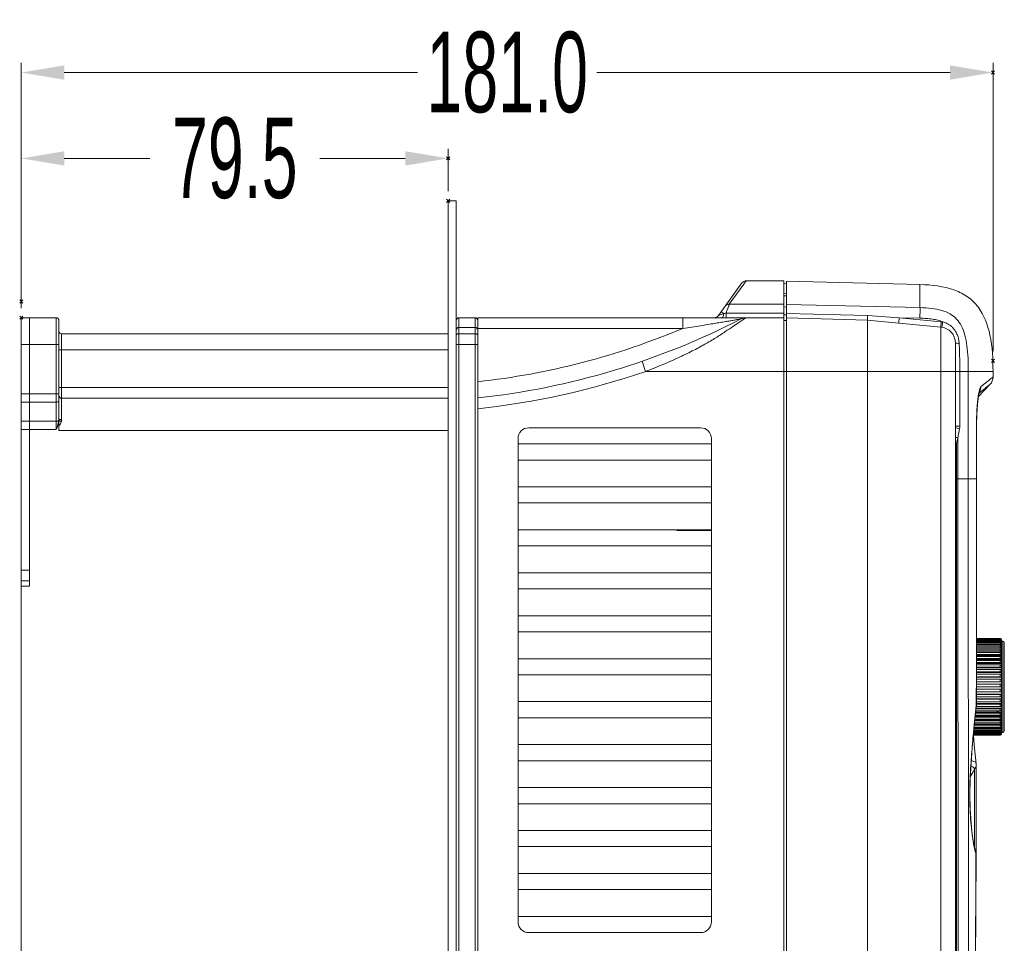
# Model space of a CAD drawing. Header units: millimetres. Extents: x -473 to 23648, y -382 to 1866.
# Tile 95 of 256: x 3897 to 4080, y 110 to 282. Entities that reach past the tile are written whole.
import ezdxf

# ---------------------------------------------------------------- set-up
doc = ezdxf.new("R2010")
doc.units = ezdxf.units.MM
doc.header["$LTSCALE"] = 80
doc.header["$PDMODE"] = 3
doc.header["$PDSIZE"] = 0.3
doc.layers.get('0').update_dxf_attribs({"linetype": 'CONTINUOUS'})
doc.styles.get("Standard").update_dxf_attribs({"font": 'technic_.ttf', "width": 0.7})
doc.dimstyles.get("Standard").update_dxf_attribs({"dimtxt": 3, "dimasz": 3, "dimexe": 0.18, "dimexo": 0.0625, "dimgap": 0.09, "dimtad": 1, "dimdsep": 46, "dimtxsty": 'Standard', "dimcen": 0.09, "dimadec": 0, "dimazin": 0, "dimtol": 1, "dimtp": 0.01, "dimtm": 0.01, "dimtfac": 1, "dimtofl": 0, "dimtmove": 0, "dimatfit": 3, "dimfxl": 1, "dimtolj": 1, "dimarcsym": 0})

# ---------------------------------------------------------------- blocks, each defined once
blk = doc.blocks.new('*D28')
at = {"color": 0, "lineweight": 0, "transparency": 16777216}
for p, q in [((3896.97, 230.85), (3896.97, 273.5)), ((4077.92, 219.81), (4077.92, 273.5)), ((3904.97, 271.7), (3970.73, 271.7)), ((4069.92, 271.7), (4004.16, 271.7))]:
    blk.add_line(p, q, dxfattribs=at)
for p in [(4077.92, 271.7), (3896.97, 229.05), (4077.92, 218.01)]:
    blk.add_point(p, dxfattribs=at)
for points in [[(3904.97, 273.03), (3904.97, 270.37), (3896.97, 271.7)], [(4069.92, 270.37), (4069.92, 273.03), (4077.92, 271.7)]]:
    blk.add_solid(points, dxfattribs=at)
at = {"color": 0, "lineweight": 0, "transparency": 16777216, "insert": (3987.45, 271.7), "char_height": 15, "attachment_point": 5}
blk.add_mtext('\\A1;181.0', dxfattribs=at)
blk = doc.blocks.new('*D29')
at = {"color": 0, "lineweight": 0, "transparency": 16777216}
for p, q in [((3896.97, 227.85), (3896.97, 257.52)), ((3976.47, 249.62), (3976.47, 257.52)), ((3904.97, 255.72), (3920.88, 255.72)), ((3968.47, 255.72), (3952.56, 255.72))]:
    blk.add_line(p, q, dxfattribs=at)
for p in [(3976.47, 255.72), (3976.47, 247.82), (3896.97, 226.05)]:
    blk.add_point(p, dxfattribs=at)
for points in [[(3904.97, 257.05), (3904.97, 254.38), (3896.97, 255.72)], [(3968.47, 254.38), (3968.47, 257.05), (3976.47, 255.72)]]:
    blk.add_solid(points, dxfattribs=at)
at = {"color": 0, "lineweight": 0, "transparency": 16777216, "insert": (3936.72, 255.72), "char_height": 15, "attachment_point": 5}
blk.add_mtext('\\A1;79.5', dxfattribs=at)

msp = doc.modelspace()

# ---------------------------------------------------------------- linework, layer by layer
at = {"lineweight": 0}
for p, q in [((3976.472, -44.18), (3976.472, 247.82)), ((3976.472, 247.82), (3977.972, 247.82)), ((3977.972, 247.82), (3977.972, -44.18))]:
    msp.add_line(p, q, dxfattribs=at)
at = {"color": 0, "linetype": 'Continuous', "lineweight": 0}
for p, q in [((4031.981, 232.926), (4031.507, 232.272)), ((4038.972, 232.926), (4031.981, 232.926)), ((4038.972, -29.95), (4038.972, 232.926)), ((4039.472, -29.897), (4039.472, 232.874)), ((4064.322, 232.223), (4039.472, 232.874)), ((4031.173, 232.514), (4026.772, 226.462)), ((4031.507, 232.272), (4028.813, 228.556)), ((4039.472, 232.382), (4038.972, 232.426)), ((4064.322, 227.93), (4064.322, 232.223)), ((4038.972, 230.55), (4039.472, 230.507)), ((4038.972, 230.152), (4039.472, 230.108)), ((4028.694, 228.229), (4028.412, 227.452)), ((4038.972, 228.556), (4028.813, 228.556)), ((4039.472, 228.019), (4038.972, 228.063)), ((4039.472, 228.51), (4064.322, 227.93)), ((3896.972, -29.95), (3896.972, 226.05)), ((3896.972, 226.05), (3903.472, 226.05)), ((3898.472, 179.05), (3898.472, 226.05)), ((3903.472, 205.219), (3903.472, 226.05)), ((3903.972, 207.229), (3903.972, 225.55)), ((3977.972, 223.749), (3977.972, 225.55)), ((3978.472, -29.95), (3978.472, 226.05)), ((3978.472, 226.05), (3981.472, 226.05)), ((3981.472, 226.05), (3981.472, -29.95)), ((3981.972, 226.05), (3981.972, -27.648)), ((3981.972, 226.05), (4038.972, 226.05)), ((4020.159, 226.05), (4020.159, 224.05)), ((4027.774, 226.816), (4026.772, 226.462)), ((4027.774, 226.816), (4027.287, 227.171)), ((4038.972, 226.894), (4028.209, 226.894)), ((4028.209, 226.894), (4028.209, 226.05)), ((4031.921, 226.05), (4031.787, 226.05)), ((4039.472, 226.582), (4038.972, 226.582)), ((4039.472, 225.507), (4038.972, 225.55)), ((4039.472, 226.844), (4054.576, 226.463)), ((4054.536, 225.603), (4039.472, 225.998)), ((4054.536, 225.603), (4068.205, 224.308)), ((4054.576, 226.463), (4060.449, 226.046)), ((4060.449, 226.046), (4068.282, 225.303)), ((4060.449, 226.046), (4064.305, 225.956)), ((3977.972, 224.05), (3978.09, 224.05)), ((3977.972, -29.45), (3977.972, 223.749)), ((3981.472, 224.249), (3978.472, 224.249)), ((3981.854, 224.05), (4020.159, 224.05)), ((4068.205, 224.308), (4068.205, 221.633)), ((3904.472, 223.05), (3976.472, 223.05)), ((3904.472, 207.061), (3904.472, 223.05)), ((3981.472, 223.049), (3978.472, 223.049)), ((3896.972, 221.05), (3903.972, 221.05)), ((3903.972, 220.05), (3976.472, 220.05)), ((3977.972, 221.05), (3981.972, 221.05)), ((4068.205, 221.633), (4068.205, 216.051)), ((4070.922, 221.321), (4070.922, 84.55)), ((4013.235, 216.05), (4012.583, 217.941)), ((4013.238, 216.051), (4038.972, 216.05)), ((4054.536, 216.05), (4038.972, 216.05)), ((4054.536, 216.05), (4068.205, 216.051)), ((4054.536, 216.05), (4054.536, 84.55)), ((4068.205, 216.051), (4068.205, 84.55)), ((4077.922, 216.05), (4068.205, 216.05)), ((4071.732, 216.05), (4071.732, 205.881)), ((4073.321, 216.05), (4073.321, 196.05)), ((4077.922, 215.012), (4077.922, 216.05)), ((3976.472, 213.05), (3903.972, 213.05)), ((4075.178, 211.294), (4077.381, 213.644)), ((3896.972, 211.881), (3903.972, 211.881)), ((3976.472, 211.05), (3904.472, 211.05)), ((4075.315, 211.999), (4075.374, 212.046)), ((3896.972, 210.338), (3903.472, 210.338)), ((3896.972, 206.763), (3903.472, 206.763)), ((3903.564, 205.445), (3903.692, 205.875)), ((3903.972, 206.707), (3903.972, 205.21)), ((3991.472, 205.55), (4023.472, 205.55)), ((4070.922, 205.881), (4071.732, 205.881)), ((4071.686, 205.366), (4071.385, 203.671)), ((4074.848, 206.322), (4074.868, 206.322)), ((4074.848, 196.05), (4074.848, 206.322)), ((4074.868, 206.322), (4074.871, 206.869)), ((4074.868, 196.05), (4074.868, 206.322)), ((3896.972, 205.219), (3903.472, 205.219)), ((3903.972, 205.05), (3903.972, 205.219)), ((3976.472, 205.05), (3903.972, 205.05)), ((3989.472, 113.55), (3989.472, 203.55)), ((4025.472, 203.55), (4025.472, 113.55)), ((4071.385, 203.671), (4071.105, 202.619)), ((4071.385, 203.671), (4071.385, 196.05)), ((3989.472, 202.55), (4025.472, 202.55)), ((4070.922, 202.619), (4071.105, 202.619)), ((4071.105, 202.619), (4071.105, 84.55)), ((4025.472, 199.55), (3989.472, 199.55)), ((4074.848, 196.31), (4074.868, 196.31)), ((3989.472, 194.55), (4025.472, 194.55)), ((4070.922, 196.05), (4074.848, 196.05)), ((4071.385, 196.05), (4071.405, 84.55)), ((4074.848, 196.05), (4074.868, 196.05)), ((4025.472, 191.55), (3989.472, 191.55)), ((3989.472, 186.55), (4025.472, 186.55)), ((4019.072, 186.45), (4025.472, 186.45)), ((4025.472, 183.55), (3989.472, 183.55)), ((3898.472, 179.05), (3896.972, 179.05)), ((3898.472, 176.05), (3898.472, 179.05)), ((3989.472, 178.55), (4025.472, 178.55)), ((3898.472, 177.05), (3896.972, 177.05)), ((3896.972, 176.05), (3898.472, 176.05)), ((4025.472, 175.55), (3989.472, 175.55)), ((3989.472, 170.55), (4025.472, 170.55)), ((4025.472, 167.55), (3989.472, 167.55)), ((4079.222, 165.335), (4074.842, 165.335)), ((4079.222, 165.11), (4074.842, 165.11)), ((4079.222, 166.316), (4074.843, 166.316)), ((4079.222, 166.303), (4074.843, 166.303)), ((4079.222, 166.266), (4074.843, 166.266)), ((4079.222, 166.205), (4074.843, 166.205)), ((4079.222, 166.119), (4074.843, 166.119)), ((4079.222, 166.009), (4074.843, 166.009)), ((4079.222, 165.875), (4074.843, 165.875)), ((4079.222, 165.718), (4074.843, 165.718)), ((4079.222, 165.538), (4074.843, 165.538)), ((4079.222, 166.266), (4079.222, 166.303)), ((4079.222, 166.119), (4079.222, 166.205)), ((4079.222, 165.875), (4079.222, 166.009)), ((4079.222, 165.538), (4079.222, 165.718)), ((4079.222, 165.11), (4079.222, 165.335)), ((4079.522, 165.264), (4079.421, 165.264)), ((4079.522, 165.59), (4079.472, 165.59)), ((4079.522, 165.826), (4079.499, 165.826)), ((4079.522, 165.968), (4079.513, 165.968)), ((4079.522, 166.016), (4079.522, 166.004)), ((4079.522, 148.723), (4079.522, 165.968)), ((4079.522, 165.816), (4079.722, 165.816)), ((4079.722, 165.816), (4079.722, 148.816)), ((4080.022, 165.516), (4080.022, 149.116)), ((4079.222, 164.004), (4074.841, 164.004)), ((4079.522, 163.781), (4074.841, 163.781)), ((4079.222, 163.68), (4074.841, 163.68)), ((4079.222, 163.338), (4074.841, 163.338)), ((4079.222, 164.864), (4074.842, 164.864)), ((4079.222, 164.597), (4074.842, 164.597)), ((4079.522, 164.354), (4074.842, 164.354)), ((4079.222, 164.31), (4074.842, 164.31)), ((4079.222, 164.597), (4079.222, 164.864)), ((4079.222, 164.004), (4079.222, 164.31)), ((4079.222, 163.338), (4079.222, 163.68)), ((4079.522, 164.85), (4079.318, 164.85)), ((3989.472, 162.55), (4025.472, 162.55)), ((4079.222, 161.816), (4074.839, 161.816)), ((4079.522, 161.666), (4074.839, 161.666)), ((4079.222, 161.402), (4074.839, 161.402)), ((4079.222, 162.98), (4074.84, 162.98)), ((4079.222, 162.606), (4074.84, 162.606)), ((4079.522, 162.429), (4074.84, 162.429)), ((4079.222, 162.217), (4074.84, 162.217)), ((4079.522, 163.137), (4074.841, 163.137)), ((4079.222, 162.606), (4079.222, 162.98)), ((4079.222, 161.816), (4079.222, 162.217)), ((4079.222, 160.976), (4079.222, 161.402)), ((4025.472, 159.55), (3989.472, 159.55)), ((4079.222, 159.645), (4074.837, 159.645)), ((4079.222, 160.541), (4074.838, 160.541)), ((4079.222, 160.097), (4074.838, 160.097)), ((4079.522, 160.004), (4074.838, 160.004)), ((4079.222, 160.976), (4074.839, 160.976)), ((4079.522, 160.854), (4074.839, 160.854)), ((4079.222, 160.097), (4079.222, 160.541)), ((4079.222, 159.187), (4079.222, 159.645)), ((4079.222, 157.787), (4074.834, 157.787)), ((4079.222, 158.724), (4074.835, 158.724)), ((4079.222, 158.256), (4074.835, 158.256)), ((4079.522, 158.225), (4074.835, 158.225)), ((4079.222, 159.187), (4074.836, 159.187)), ((4079.522, 159.125), (4074.836, 159.125)), ((4079.222, 158.256), (4079.222, 158.724)), ((4079.222, 157.316), (4079.222, 157.787)), ((4079.522, 155.955), (4074.83, 155.955)), ((4079.222, 155.908), (4074.83, 155.908)), ((4079.222, 156.375), (4074.831, 156.375)), ((4079.522, 156.86), (4074.832, 156.86)), ((4079.222, 156.845), (4074.832, 156.845)), ((4079.522, 157.316), (4074.833, 157.316)), ((4079.222, 156.375), (4079.222, 156.845)), ((4079.222, 155.445), (4079.222, 155.908)), ((3989.472, 154.55), (4025.472, 154.55)), ((4074.807, 153.871), (4074.827, 154.054)), ((4074.807, 153.871), (4074.807, 154.054)), ((4074.818, 153.844), (4074.827, 154.054)), ((4079.522, 154.198), (4074.827, 154.198)), ((4079.222, 154.09), (4074.827, 154.09)), ((4079.222, 154.535), (4074.828, 154.535)), ((4079.522, 155.064), (4074.829, 155.064)), ((4079.222, 154.986), (4074.829, 154.986)), ((4079.222, 155.445), (4074.83, 155.445)), ((4079.222, 154.535), (4079.222, 154.986)), ((4079.222, 153.655), (4079.222, 154.09)), ((4079.222, 152.414), (4074.669, 152.414)), ((4079.522, 152.577), (4074.686, 152.577)), ((4079.222, 152.816), (4074.711, 152.816)), ((4079.222, 153.23), (4074.755, 153.23)), ((4079.522, 153.366), (4074.769, 153.366)), ((4074.794, 153.763), (4074.807, 153.871)), ((4079.222, 153.655), (4074.799, 153.655)), ((4074.807, 153.87), (4074.81, 153.761)), ((4074.81, 153.761), (4074.818, 153.844)), ((4079.222, 152.816), (4079.222, 153.23)), ((4079.222, 152.026), (4079.222, 152.414)), ((4025.472, 151.55), (3989.472, 151.55)), ((4079.522, 150.555), (4074.473, 150.555)), ((4079.222, 150.627), (4074.481, 150.627)), ((4079.222, 150.952), (4074.515, 150.952)), ((4079.522, 151.164), (4074.537, 151.164)), ((4079.222, 151.294), (4074.551, 151.294)), ((4079.222, 151.652), (4074.589, 151.652)), ((4079.522, 151.841), (4074.609, 151.841)), ((4079.222, 152.026), (4074.628, 152.026)), ((4079.222, 151.294), (4079.222, 151.652)), ((4079.222, 150.627), (4079.222, 150.952)), ((4079.222, 148.622), (4074.294, 148.622)), ((4079.222, 148.756), (4074.306, 148.756)), ((4079.222, 148.914), (4074.32, 148.914)), ((4079.222, 149.094), (4074.337, 149.094)), ((4079.222, 149.297), (4074.355, 149.297)), ((4079.222, 149.522), (4074.375, 149.522)), ((4079.222, 149.768), (4074.397, 149.768)), ((4079.522, 150.019), (4074.42, 150.019)), ((4079.222, 150.035), (4074.422, 150.035)), ((4079.222, 150.321), (4074.449, 150.321)), ((4079.222, 150.035), (4079.222, 150.321)), ((4079.222, 149.522), (4079.222, 149.768)), ((4079.222, 149.094), (4079.222, 149.297)), ((4079.222, 148.756), (4079.222, 148.914)), ((4079.222, 148.512), (4079.222, 148.622)), ((4079.522, 149.564), (4079.382, 149.564)), ((4079.522, 149.194), (4079.45, 149.194)), ((4079.522, 148.912), (4079.485, 148.912)), ((4079.522, 148.723), (4079.509, 148.723)), ((4079.522, 148.816), (4079.722, 148.816)), ((4079.522, 148.663), (4079.522, 148.628)), ((4079.222, 148.316), (4074.266, 148.316)), ((4079.222, 148.328), (4074.267, 148.328)), ((4079.222, 148.365), (4074.271, 148.365)), ((4079.222, 148.427), (4074.276, 148.427)), ((4079.222, 148.512), (4074.284, 148.512)), ((4079.222, 148.365), (4079.222, 148.427)), ((4079.222, 148.316), (4079.222, 148.328)), ((3989.472, 146.55), (4025.472, 146.55)), ((4025.472, 143.55), (3989.472, 143.55)), ((4073.752, 142.147), (4073.756, 142.211)), ((4073.756, 142.211), (4073.768, 142.146)), ((4074.754, 126.197), (4074.802, 142.706)), ((3989.472, 138.55), (4025.472, 138.55)), ((4025.472, 135.55), (3989.472, 135.55)), ((3989.472, 130.55), (4025.472, 130.55)), ((4025.472, 127.55), (3989.472, 127.55)), ((4074.613, 126.857), (4074.597, 126.913)), ((4074.623, 126.639), (4074.598, 126.911)), ((4074.7, 126.56), (4074.613, 126.857)), ((4074.754, 126.197), (4074.699, 126.562)), ((4074.7, 126.56), (4074.699, 126.562)), ((4074.733, 126.265), (4074.7, 126.56)), ((4074.619, 94.668), (4074.754, 126.197)), ((4074.754, 126.197), (4074.733, 126.265)), ((4074.733, 126.197), (4074.733, 126.265)), ((3989.472, 122.55), (4025.472, 122.55)), ((4025.472, 119.55), (3989.472, 119.55)), ((3989.472, 114.55), (4025.472, 114.55)), ((4023.472, 111.55), (3991.472, 111.55))]:
    msp.add_line(p, q, dxfattribs=at)
for points in [[(4074.868, 206.322), (4074.869, 206.637), (4074.883, 207.52), (4074.912, 208.355), (4074.954, 209.128), (4075.007, 209.831), (4075.067, 210.457), (4075.133, 210.993), (4075.201, 211.442), (4075.267, 211.796), (4075.325, 212.045), (4075.338, 212.091)], [(4074.871, 206.869), (4074.895, 207.935), (4074.942, 208.929), (4075.006, 209.822), (4075.082, 210.589), (4075.164, 211.209)], [(4074.827, 154.054), (4074.838, 160.307), (4074.868, 196.05)], [(4073.768, 142.146), (4074.059, 146.022), (4074.439, 150.227), (4074.81, 153.761)], [(4074.786, 143.001), (4074.43, 146.534), (4074.278, 148.316)], [(4074.597, 126.913), (4074.354, 127.953), (4074.06, 129.761), (4073.823, 132.006), (4073.667, 134.569), (4073.611, 137.303), (4073.659, 140.049), (4073.768, 142.146)], [(4074.802, 142.706), (4074.794, 142.917), (4074.786, 143.001)]]:
    msp.add_lwpolyline(points, dxfattribs=at)
for centre, radius, start, end in [((4031.981, 231.926), 1, 89.99998, 143.97624), ((3815.922, 304.38), 225.986, 339.94772, 340.09802), ((3903.472, 225.55), 0.5, 0, 90), ((3978.472, 225.55), 0.5, 90, 180), ((3981.472, 225.55), 0.5, 0, 90), ((3966.949, 350.295), 140, 276.16027, 297.24629), ((4025.963, 227.05), 1, 269.99996, 323.97625), ((4053.405, 191.132), 40.983, 122.56331, 123.81979), ((4031.959, 224.05), 2, 89.99815, 117.24629), ((3978.472, 223.749), 0.5, 90, 180.00763), ((3981.472, 223.749), 0.5, 359.99235, 90), ((3966.949, 350.295), 137, 276.29571, 292.85455), ((4067.922, 221.321), 3, 359.99995, 84.58525), ((3904.472, 223.55), 0.5, 180, 270), ((3888.173, 222.543), 166.356, 359.98443, 0.1945), ((3966.949, 350.295), 142, 276.07318, 289.02505), ((4075.922, 215.012), 2, 316.84762, 0.00001), ((3944.084, 379.564), 212.103, 308.3435, 308.72598), ((3904.472, 211.55), 0.5, 180, 270), ((3862.134, 222.142), 44.668, 337.73684, 338.08169), ((3880.485, 212.739), 24.2, 343.52237, 344.07179), ((3991.472, 203.55), 2, 90, 180), ((4023.472, 203.55), 2, 0, 90), ((4068.781, 205.879), 2.95, 349.97795, 0.0364), ((4079.222, 166.016), 0.3, 0, 90), ((4079.235, 165.826), 0.287, 16.38401, 18.35139), ((4079.24, 165.719), 0.282, 0.06429, 18.55975), ((4079.248, 165.59), 0.274, 0.07507, 18.83492), ((4079.233, 165.825), 0.289, 0.05357, 16.38918), ((4079.228, 165.908), 0.294, 0.03497, 11.55586), ((4079.226, 165.968), 0.296, 0.0153, 6.85946), ((4079.226, 166.004), 0.296, 0.002, 2.26763), ((4079.722, 165.516), 0.3, 0, 90), ((4079.222, 148.616), 0.3, 270, 0), ((4079.248, 149.042), 0.274, 341.16508, 359.92493), ((4079.24, 148.913), 0.282, 341.44026, 359.93571), ((4079.235, 148.805), 0.287, 341.64861, 343.61599), ((4079.233, 148.806), 0.289, 343.61082, 359.94643), ((4079.228, 148.723), 0.294, 348.44414, 359.96503), ((4079.223, 148.664), 0.299, 350.63822, 353.15169), ((4079.226, 148.663), 0.296, 353.14054, 359.9847), ((4079.226, 148.628), 0.296, 357.73237, 359.998), ((4079.722, 149.116), 0.3, 270, 0), ((4079.222, 148.624), 0.296, 270.00049, 271.1068), ((4030.898, 164.518), 49.049, 330.731, 332.43092), ((4073.119, 141.013), 1.727, 58.51616, 66.57884), ((4029.777, 165.109), 50.316, 332.42492, 332.69462), ((4073.979, 142.707), 0.823, 353.66533, 359.85652), ((4086.545, 129.973), 12.379, 194.37186, 195.627), ((4091.093, 131.25), 17.103, 195.64287, 195.96006), ((4090.782, 131.161), 16.779, 195.95996, 196.31423), ((4089.162, 130.684), 15.091, 196.30372, 197.02951), ((3991.472, 113.55), 2, 180, 270), ((4023.472, 113.55), 2, 270, 0)]:
    msp.add_arc(centre, radius, start, end, dxfattribs=at)
for points, start_tangent, end_tangent in [([(4064.322, 232.223), (4070.788, 231.166), (4073.246, 229.883), (4075.136, 228.047), (4077.334, 222.832), (4077.922, 216.05)], (0.9996573, -0.0261769), (0, -1)), ([(4028.813, 228.556), (4028.503, 228.513), (4028.224, 228.375), (4028.004, 228.157)], (-0.9998236, 0.0187831), (-0.5881203, -0.8087735)), ([(4028.813, 228.556), (4028.791, 228.495), (4028.752, 228.389), (4028.694, 228.229)], (-0.3373218, -0.9413894), (-0.3399483, -0.9404441)), ([(4064.322, 227.93), (4064.328, 227.698), (4064.327, 227.252), (4064.319, 226.646), (4064.305, 225.956)], (0.0842538, -0.9964443), (-0.0233629, -0.999727)), ([(4064.322, 227.93), (4066.485, 227.783), (4068.384, 227.407), (4069.955, 226.748), (4071.148, 225.797), (4072.053, 224.486), (4072.686, 222.788), (4073.069, 220.789), (4073.265, 218.538), (4073.321, 216.05)], (0.9997241, -0.0234884), (-0.0000153, -1)), ([(4020.159, 224.05), (4021.859, 224.312), (4023.424, 224.559), (4024.816, 224.783), (4026.036, 224.982), (4027.119, 225.161), (4028.079, 225.322), (4028.922, 225.464), (4029.645, 225.587), (4030.237, 225.689), (4030.683, 225.766), (4030.956, 225.813), (4031.043, 225.828)], (0.9885906, 0.1506276), (0.9851708, 0.1715767)), ([(4027.774, 226.816), (4027.709, 226.421), (4027.595, 226.148), (4027.452, 226.05)], (-0.0793513, -0.9968467), (-1, -0.0000062)), ([(4028.209, 226.894), (4027.98, 226.854), (4027.774, 226.816)], (-0.9845681, -0.1750016), (-0.983206, -0.1824992)), ([(4031.959, 226.05), (4031.799, 225.955), (4031.346, 225.673)], (-0.8608845, -0.5088004), (-0.8433523, -0.5373611)), ([(4054.536, 225.603), (4054.527, 225.435), (4054.527, 224.9), (4054.527, 223.939), (4054.529, 223.108)], (-0.0754599, -0.9971488), (0.002914, -0.9999958)), ([(4054.576, 226.463), (4054.552, 226.024), (4054.537, 225.715), (4054.536, 225.603)], (-0.058622, -0.9982803), (0.0056144, -0.9999842)), ([(4060.372, 225.05), (4060.372, 225.127), (4060.387, 225.342), (4060.414, 225.665), (4060.449, 226.046)], (-0.9955378, 0.0943638), (0.0943353, 0.9955405)), ([(4064.305, 225.956), (4065.517, 225.898), (4066.634, 225.775), (4067.65, 225.572), (4068.545, 225.27)], (0.9997269, -0.0233695), (0.9175855, -0.3975385)), ([(4030.594, 225.181), (4029.499, 224.435), (4028.063, 223.453), (4026.308, 222.315), (4024.254, 221.102), (4021.923, 219.856), (4019.312, 218.594), (4016.425, 217.323), (4013.237, 216.051)], (-0.8313662, -0.555725), (-0.9350723, -0.3544569)), ([(4068.205, 224.308), (4068.206, 224.384), (4068.221, 224.6)], (-0.9955378, 0.0943638), (-0.0387574, 0.9992486)), ([(4068.221, 224.6), (4068.247, 224.923), (4068.282, 225.303)], (-0.0387574, 0.9992486), (0.0943353, 0.9955405)), ([(4068.282, 225.303), (4068.414, 225.288), (4068.545, 225.27)], (0.9955515, -0.0942192), (0.9871838, -0.1595874)), ([(4068.402, 224.283), (4068.408, 224.358), (4068.437, 224.573)], (-0.9870988, 0.1601122), (0.0273774, 0.9996252)), ([(4068.437, 224.573), (4068.485, 224.893)], (0.0273774, 0.9996252), (0.1792325, 0.9838067)), ([(4068.485, 224.893), (4068.545, 225.27)], (0.1792325, 0.9838067), (0.1599677, 0.9871223)), ([(4068.545, 225.27), (4068.935, 225.153), (4069.345, 224.982), (4069.764, 224.742), (4070.183, 224.421), (4070.588, 224.005), (4070.961, 223.481), (4071.281, 222.835), (4071.515, 222.066), (4071.62, 221.273)], (0.9709806, -0.2391581), (0.0536313, -0.9985608)), ([(3977.972, 222.849), (3978.039, 222.949), (3978.222, 223.022), (3978.472, 223.049)], (0, 1), (1, 0)), ([(3981.972, 222.849), (3981.905, 222.949), (3981.722, 223.022), (3981.472, 223.049)], (0, 1), (-1, 0)), ([(4054.53, 222.498), (4054.524, 220.682), (4054.54, 218.529), (4054.536, 216.05)], (-0.0007523, -0.9999997), (0, -1)), ([(4070.922, 221.321), (4071.01, 221.3), (4071.257, 221.283), (4071.62, 221.273)], (0.0000003, -1), (0.9998705, -0.016094)), ([(4071.62, 221.273), (4071.637, 220.939), (4071.654, 220.562), (4071.67, 220.148), (4071.685, 219.705), (4071.698, 219.24), (4071.708, 218.762), (4071.717, 218.279), (4071.723, 217.797), (4071.727, 217.326), (4071.73, 216.872), (4071.731, 216.444), (4071.732, 216.05)], (0.0535331, -0.9985661), (-0.0000083, -1)), ([(4076.775, 214.092), (4077.46, 214.641), (4077.817, 214.928), (4077.922, 215.012)], (0.7803683, 0.6253201), (0.7820789, 0.6231794)), ([(4075.262, 212.051), (4075.391, 212.611), (4075.533, 213.013), (4075.668, 213.21)], (0.1899221, 0.9817992), (0.7865694, 0.6175019)), ([(4075.668, 213.21), (4075.617, 212.741), (4075.458, 212.298), (4075.338, 212.092)], (0.0114133, -0.9999349), (-0.5539876, -0.8325249)), ([(4075.374, 212.046), (4076.275, 212.76), (4076.935, 213.288), (4077.279, 213.563), (4077.381, 213.644)], (0.7845947, 0.620009), (0.782703, 0.6223954)), ([(4074.848, 206.322), (4074.867, 207.667), (4074.916, 208.879), (4074.986, 209.892), (4075.066, 210.723), (4075.155, 211.42)], (0.000199, 1), (0.1447598, 0.9894668)), ([(4075.155, 211.42), (4075.262, 212.051)], (0.1447598, 0.9894668), (0.1899221, 0.9817992)), ([(3903.472, 210.338), (3903.722, 210.372), (3903.905, 210.466), (3903.972, 210.595)], (1, 0), (0, 1)), ([(3903.952, 206.948), (3903.964, 207.048), (3903.97, 207.141), (3903.972, 207.229)], (0.1372638, 0.9905345), (-0.0000027, 1)), ([(3904.472, 207.061), (3904.222, 207.084), (3904.039, 207.145), (3903.972, 207.229)], (-1, 0), (0, 1)), ([(3903.472, 206.763), (3903.68, 206.786), (3903.851, 206.852)], (1, 0), (0.8578774, 0.5138544)), ([(3903.573, 205.468), (3903.671, 205.709), (3903.769, 205.963), (3903.854, 206.211), (3903.923, 206.459), (3903.972, 206.707)], (0.377834, 0.9258734), (0.1501444, 0.9886641)), ([(3903.756, 206.098), (3903.814, 206.306), (3903.862, 206.494), (3903.901, 206.662), (3903.931, 206.813), (3903.952, 206.948)], (0.2738219, 0.9617804), (0.1330138, 0.9911142)), ([(3903.851, 206.852), (3903.952, 206.948)], (0.8578774, 0.5138544), (0.4920485, 0.8705678)), ([(3904.043, 206.871), (3903.952, 206.948)], (-0.8722606, 0.4890413), (-0.5083263, 0.8611645)), ([(3903.972, 205.808), (3904.109, 206.015)], (0.5708529, 0.8210524), (0.5291744, 0.8485131)), ([(3904.432, 206.736), (3904.215, 206.795), (3904.043, 206.871)], (-0.9796202, 0.2008586), (-0.8722606, 0.4890413)), ([(3904.109, 206.015), (3904.224, 206.212), (3904.315, 206.398), (3904.384, 206.572), (3904.432, 206.736)], (0.5291744, 0.8485131), (0.2344126, 0.9721372)), ([(3904.432, 206.736), (3904.455, 206.85), (3904.468, 206.959), (3904.472, 207.061)], (0.2343952, 0.9721414), (-0.0000062, 1)), ([(4070.988, 205.577), (4071.274, 205.484)], (0.9897817, -0.1425907), (0.9304614, -0.3663899)), ([(4071.274, 205.484), (4071.686, 205.366)], (0.9304614, -0.3663899), (0.9643476, -0.2646388)), ([(4070.921, 203.791), (4071.021, 203.769), (4071.385, 203.671)], (0.9749615, -0.2223738), (0.9662154, -0.2577359)), ([(4070.923, 202.669), (4071.105, 202.619)], (0.963933, -0.2661451), (0.9662154, -0.2577359)), ([(4073.321, 196.05), (4073.325, 140.285), (4073.338, 84.55)], (0, -1), (0.0003194, -0.9999999)), ([(4074.807, 154.054), (4074.819, 160.912), (4074.829, 167.628), (4074.837, 174.309), (4074.843, 181.164), (4074.847, 188.359), (4074.848, 196.05)], (0.0019677, 0.9999981), (0.0000019, 1)), ([(4079.222, 166.303), (4079.315, 166.289), (4079.398, 166.246), (4079.465, 166.18), (4079.507, 166.096), (4079.522, 166.016)], (1, 0), (0.0395346, -0.9992182)), ([(4079.52, 166.003), (4079.507, 166.06), (4079.465, 166.143), (4079.398, 166.209), (4079.315, 166.252), (4079.222, 166.266)], (-0.1192306, 0.9928666), (-1, 0)), ([(4079.222, 166.205), (4079.315, 166.19), (4079.398, 166.148), (4079.465, 166.083), (4079.507, 166), (4079.516, 165.967)], (1, 0), (0.2000198, -0.9797919)), ([(4079.507, 165.916), (4079.465, 165.998), (4079.398, 166.063), (4079.315, 166.105), (4079.222, 166.119)], (-0.3148636, 0.9491369), (-1, 0)), ([(4079.222, 166.009), (4079.315, 165.995), (4079.398, 165.954), (4079.465, 165.89), (4079.507, 165.809)], (1, 0), (0.3184223, -0.947949)), ([(4079.507, 165.678), (4079.465, 165.758), (4079.398, 165.821), (4079.315, 165.861), (4079.222, 165.875)], (-0.3228527, 0.9464492), (-1, 0)), ([(4079.222, 165.718), (4079.315, 165.704), (4079.398, 165.664), (4079.465, 165.603), (4079.507, 165.524)], (1, 0), (0.3282061, -0.9446061)), ([(4079.475, 165.412), (4079.465, 165.425), (4079.398, 165.485), (4079.315, 165.524), (4079.222, 165.538)], (-0.57483, 0.8182728), (-1, 0)), ([(4079.222, 165.335), (4079.315, 165.322), (4079.398, 165.284), (4079.465, 165.225)], (1, 0), (0.6319927, -0.7749744)), ([(4079.465, 165.003), (4079.398, 165.06), (4079.315, 165.097), (4079.222, 165.11)], (-0.6427184, 0.7661025), (-1, 0)), ([(4079.465, 165.225), (4079.507, 165.15), (4079.522, 165.067)], (0.6319927, -0.7749744), (0, -1)), ([(4079.522, 165.264), (4079.507, 165.348), (4079.475, 165.412)], (0, 1), (-0.5748301, 0.8182728)), ([(4079.507, 165.524), (4079.522, 165.438)], (0.3282061, -0.9446061), (0, -1)), ([(4079.222, 164.864), (4079.315, 164.851), (4079.398, 164.816), (4079.465, 164.76), (4079.507, 164.69), (4079.522, 164.612)], (1, 0), (0, -1)), ([(4079.522, 164.354), (4079.507, 164.429), (4079.465, 164.497), (4079.398, 164.551), (4079.315, 164.585), (4079.222, 164.597)], (0, 1), (-1, 0)), ([(4079.222, 164.31), (4079.315, 164.299), (4079.398, 164.266), (4079.465, 164.214), (4079.507, 164.149), (4079.522, 164.077)], (1, 0), (0, -1)), ([(4079.522, 163.781), (4079.507, 163.85), (4079.465, 163.912), (4079.398, 163.961), (4079.315, 163.993), (4079.222, 164.004)], (0, 1), (-1, 0)), ([(4079.222, 163.68), (4079.315, 163.669), (4079.398, 163.639), (4079.465, 163.592), (4079.507, 163.533), (4079.522, 163.468)], (1, 0), (0, -1)), ([(4079.522, 163.137), (4079.507, 163.199), (4079.465, 163.255), (4079.398, 163.3), (4079.315, 163.328), (4079.222, 163.338)], (0, 1), (-1, 0)), ([(4079.522, 164.85), (4079.507, 164.93), (4079.465, 165.003)], (0, 1), (-0.6427184, 0.7661025)), ([(4079.222, 162.98), (4079.315, 162.97), (4079.398, 162.944), (4079.465, 162.902), (4079.507, 162.849), (4079.522, 162.791)], (1, 0), (0, -1)), ([(4079.522, 162.429), (4079.507, 162.484), (4079.465, 162.533), (4079.398, 162.572), (4079.315, 162.597), (4079.222, 162.606)], (0, 1), (-1, 0)), ([(4079.222, 162.217), (4079.315, 162.209), (4079.398, 162.186), (4079.465, 162.15), (4079.507, 162.105), (4079.522, 162.054)], (1, 0), (0, -1)), ([(4079.522, 161.666), (4079.507, 161.712), (4079.465, 161.754), (4079.398, 161.787), (4079.315, 161.808), (4079.222, 161.816)], (0, 1), (-1, 0)), ([(4079.222, 161.402), (4079.315, 161.395), (4079.398, 161.376), (4079.465, 161.346), (4079.507, 161.308), (4079.522, 161.265)], (1, 0), (0, -1)), ([(4079.522, 160.854), (4079.507, 160.892), (4079.465, 160.926), (4079.398, 160.953), (4079.315, 160.97), (4079.222, 160.976)], (0, 1), (-1, 0)), ([(4079.222, 160.541), (4079.315, 160.536), (4079.398, 160.521), (4079.465, 160.497), (4079.507, 160.467), (4079.522, 160.434)], (1, 0), (0, -1)), ([(4079.522, 160.004), (4079.507, 160.033), (4079.465, 160.059), (4079.398, 160.079), (4079.315, 160.092), (4079.222, 160.097)], (0, 1), (-1, 0)), ([(4079.222, 159.645), (4079.315, 159.641), (4079.398, 159.63), (4079.465, 159.613), (4079.507, 159.591), (4079.522, 159.567)], (1, 0), (0, -1)), ([(4079.522, 159.125), (4079.507, 159.144), (4079.465, 159.161), (4079.398, 159.175), (4079.315, 159.184), (4079.222, 159.187)], (0, 1), (-1, 0)), ([(4079.222, 158.724), (4079.315, 158.721), (4079.398, 158.715), (4079.465, 158.704), (4079.507, 158.691), (4079.522, 158.677)], (1, 0), (0, -1)), ([(4079.522, 158.225), (4079.507, 158.235), (4079.465, 158.244), (4079.398, 158.251), (4079.315, 158.255), (4079.222, 158.256)], (0, 1), (-1, 0)), ([(4079.222, 157.787), (4079.315, 157.786), (4079.398, 157.784), (4079.465, 157.78), (4079.507, 157.776), (4079.522, 157.771)], (1, 0), (0, -1)), ([(4079.222, 156.845), (4079.315, 156.845), (4079.398, 156.848), (4079.465, 156.851), (4079.507, 156.856), (4079.522, 156.86)], (1, 0), (0, 1)), ([(4079.522, 156.406), (4079.507, 156.397), (4079.465, 156.388), (4079.398, 156.381), (4079.315, 156.377), (4079.222, 156.375)], (0, -1), (-1, 0)), ([(4079.222, 155.908), (4079.315, 155.91), (4079.398, 155.917), (4079.465, 155.927), (4079.507, 155.94), (4079.522, 155.955)], (1, 0), (0, 1)), ([(4079.522, 155.507), (4079.507, 155.488), (4079.465, 155.47), (4079.398, 155.456), (4079.315, 155.448), (4079.222, 155.445)], (0, -1), (-1, 0)), ([(4079.222, 154.986), (4079.315, 154.99), (4079.398, 155.001), (4079.465, 155.018), (4079.507, 155.04), (4079.522, 155.064)], (1, 0), (0, 1)), ([(4079.522, 154.627), (4079.507, 154.599), (4079.465, 154.573), (4079.398, 154.552), (4079.315, 154.539), (4079.222, 154.535)], (0, -1), (-1, 0)), ([(4079.222, 154.09), (4079.315, 154.096), (4079.398, 154.111), (4079.465, 154.135), (4079.507, 154.165), (4079.522, 154.198)], (1, 0), (0, 1)), ([(4073.756, 142.211), (4074.065, 146.282), (4074.419, 150.184), (4074.794, 153.763)], (0.0681039, 0.9976782), (0.1112386, 0.9937937)), ([(4078.902, 152.734), (4078.889, 152.738), (4078.882, 152.74), (4078.875, 152.742), (4078.872, 152.742), (4078.868, 152.743), (4078.867, 152.744), (4078.866, 152.744), (4078.864, 152.744), (4078.862, 152.745), (4078.859, 152.746), (4078.854, 152.747), (4078.849, 152.748), (4078.839, 152.751), (4078.829, 152.754), (4078.819, 152.756), (4078.798, 152.762), (4078.757, 152.772), (4078.716, 152.782), (4078.696, 152.787), (4078.685, 152.79), (4078.675, 152.793), (4078.665, 152.795), (4078.654, 152.798), (4078.652, 152.798), (4078.649, 152.799), (4078.648, 152.799), (4078.646, 152.799), (4078.643, 152.8), (4078.636, 152.802), (4078.63, 152.803), (4078.617, 152.806), (4078.603, 152.81), (4078.577, 152.816)], (-0.9659625, 0.2586822), (-0.9734388, 0.2289474)), ([(4079.522, 153.777), (4079.507, 153.739), (4079.465, 153.705), (4079.398, 153.678), (4079.315, 153.661), (4079.222, 153.655)], (0, -1), (-1, 0)), ([(4079.222, 153.23), (4079.315, 153.236), (4079.398, 153.256), (4079.465, 153.286), (4079.507, 153.324), (4079.522, 153.366)], (1, 0), (0, 1)), ([(4079.522, 152.966), (4079.507, 152.919), (4079.465, 152.878), (4079.398, 152.844), (4079.315, 152.823), (4079.222, 152.816)], (0, -1), (-1, 0)), ([(4079.222, 152.414), (4079.315, 152.422), (4079.398, 152.445), (4079.465, 152.481), (4079.507, 152.527), (4079.522, 152.577)], (1, 0), (0, 1)), ([(4079.522, 152.202), (4079.507, 152.148), (4079.465, 152.098), (4079.398, 152.059), (4079.315, 152.034), (4079.222, 152.026)], (0, -1), (-1, 0)), ([(4079.222, 151.652), (4079.315, 151.661), (4079.398, 151.688), (4079.465, 151.73), (4079.507, 151.782), (4079.522, 151.841)], (1, 0), (0, 1)), ([(4079.522, 151.494), (4079.507, 151.432), (4079.465, 151.376), (4079.398, 151.332), (4079.315, 151.303), (4079.222, 151.294)], (0, -1), (-1, 0)), ([(4079.222, 150.952), (4079.315, 150.962), (4079.398, 150.992), (4079.465, 151.039), (4079.507, 151.098), (4079.522, 151.164)], (1, 0), (0, 1)), ([(4079.522, 150.85), (4079.507, 150.781), (4079.465, 150.719), (4079.398, 150.67), (4079.315, 150.638), (4079.222, 150.627)], (0, -1), (-1, 0)), ([(4079.222, 150.321), (4079.315, 150.333), (4079.398, 150.366), (4079.465, 150.418), (4079.507, 150.483), (4079.522, 150.555)], (1, 0), (0, 1)), ([(4079.522, 150.277), (4079.507, 150.202), (4079.465, 150.135), (4079.398, 150.081), (4079.315, 150.046), (4079.222, 150.035)], (0, -1), (-1, 0)), ([(4079.222, 149.768), (4079.315, 149.78), (4079.398, 149.816), (4079.465, 149.871), (4079.507, 149.942), (4079.522, 150.019)], (1, 0), (0, 1)), ([(4079.465, 149.629), (4079.398, 149.571), (4079.315, 149.534), (4079.222, 149.522)], (-0.6427184, -0.7661025), (-1, 0)), ([(4079.222, 149.297), (4079.315, 149.31), (4079.398, 149.348), (4079.465, 149.407)], (1, 0), (0.6319927, 0.7749744)), ([(4079.475, 149.22), (4079.465, 149.207), (4079.398, 149.146), (4079.315, 149.107), (4079.222, 149.094)], (-0.5748301, -0.8182728), (-1, 0)), ([(4079.222, 148.914), (4079.315, 148.927), (4079.398, 148.967), (4079.465, 149.029), (4079.507, 149.107)], (1, 0), (0.3282062, 0.9446061)), ([(4079.507, 148.953), (4079.465, 148.874), (4079.398, 148.811), (4079.315, 148.77), (4079.222, 148.756)], (-0.3228527, -0.9464492), (-1, 0)), ([(4079.222, 148.622), (4079.315, 148.637), (4079.398, 148.678), (4079.465, 148.742), (4079.507, 148.823)], (1, 0), (0.3184223, 0.947949)), ([(4079.507, 148.715), (4079.465, 148.633), (4079.398, 148.568), (4079.315, 148.527), (4079.222, 148.512)], (-0.3148636, -0.9491369), (-1, 0)), ([(4079.222, 148.427), (4079.315, 148.441), (4079.398, 148.483), (4079.465, 148.549), (4079.507, 148.631), (4079.516, 148.664)], (1, 0), (0.2000198, 0.9797919)), ([(4079.518, 148.615), (4079.507, 148.571), (4079.465, 148.488), (4079.398, 148.422), (4079.315, 148.38), (4079.222, 148.365)], (-0.1626605, -0.9866821), (-1, 0)), ([(4079.228, 148.328), (4079.315, 148.343), (4079.398, 148.385), (4079.465, 148.452), (4079.507, 148.535), (4079.522, 148.616)], (0.9998136, 0.0193078), (0.0395346, 0.9992182)), ([(4079.522, 149.781), (4079.507, 149.701), (4079.465, 149.629)], (0, -1), (-0.6427184, -0.7661025)), ([(4079.465, 149.407), (4079.507, 149.481), (4079.522, 149.564)], (0.6319927, 0.7749744), (0, 1)), ([(4079.522, 149.368), (4079.507, 149.283), (4079.475, 149.22)], (0, -1), (-0.5748301, -0.8182728)), ([(4079.507, 149.107), (4079.522, 149.194)], (0.3282062, 0.9446061), (0, 1)), ([(4074.785, 143.001), (4074.742, 143.142), (4074.536, 143.35), (4074.2, 143.477), (4073.869, 143.506)], (-0.11637, 0.9932059), (-0.9997804, -0.0209579)), ([(4074.553, 126.901), (4074.298, 128.081), (4074.016, 129.936), (4073.797, 132.114), (4073.653, 134.535), (4073.597, 137.1), (4073.632, 139.702), (4073.752, 142.147)], (-0.2484047, 0.9686563), (0.0670874, 0.9977471)), ([(4074.283, 142.284), (4074.02, 142.485)], (-0.7226929, 0.6911693), (-0.852756, 0.5223094)), ([(4074.487, 142.027), (4074.283, 142.284)], (-0.4882562, 0.8727004), (-0.7226929, 0.6911693)), ([(4074.487, 142.027), (4074.462, 131.95), (4074.45, 127.543)], (-0.002199, -0.9999976), (-0.0028775, -0.9999959)), ([(4074.797, 142.616), (4074.708, 142.323), (4074.487, 142.027)], (-0.1107201, -0.9938516), (-0.7171007, -0.6969696)), ([(4074.596, 94.668), (4074.652, 106.014), (4074.697, 116.534), (4074.733, 126.197)], (0.0053107, 0.9999859), (0.0033957, 0.9999942))]:
    msp.add_spline(points, degree=3, dxfattribs=dict(at, start_tangent=start_tangent, end_tangent=end_tangent))

# ---------------------------------------------------------------- dimensions: what is measured, and where the dimension line sits
at = {"color": 3, "lineweight": 0}
dim = msp.add_linear_dim(base=(4077.922128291, 271.70031596), p1=(3896.972128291, 229.050259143), p2=(4077.922128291, 218.011551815), dimstyle='Standard', override={"dimtxt": 15, "dimasz": 8, "dimexe": 1.8, "dimexo": 1.8, "dimtad": 0, "dimdec": 1, "dimzin": 0, "dimdsep": 0, "dimcen": 0.5, "dimtol": 0, "dimtdec": 4, "dimtzin": 0, "dimlwd": 0, "dimlwe": 0}, dxfattribs=at)
dim.commit()
dim.dimension.update_dxf_attribs({"geometry": '*D28', "text_midpoint": (3987.447128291, 271.70031596), "dimtype": 160})
dim = msp.add_linear_dim(base=(3976.472, 255.718), p1=(3896.972, 226.05), p2=(3976.472, 247.82), dimstyle='Standard', override={"dimtxt": 15, "dimasz": 8, "dimexe": 1.8, "dimexo": 1.8, "dimtad": 0, "dimdec": 1, "dimzin": 0, "dimdsep": 0, "dimcen": 0.5, "dimtol": 0, "dimtdec": 4, "dimtzin": 0, "dimlwd": 0, "dimlwe": 0}, dxfattribs=at)
dim.commit()
dim.dimension.update_dxf_attribs({"geometry": '*D29', "text_midpoint": (3936.722, 255.718)})

doc.saveas('drawing.dxf')
